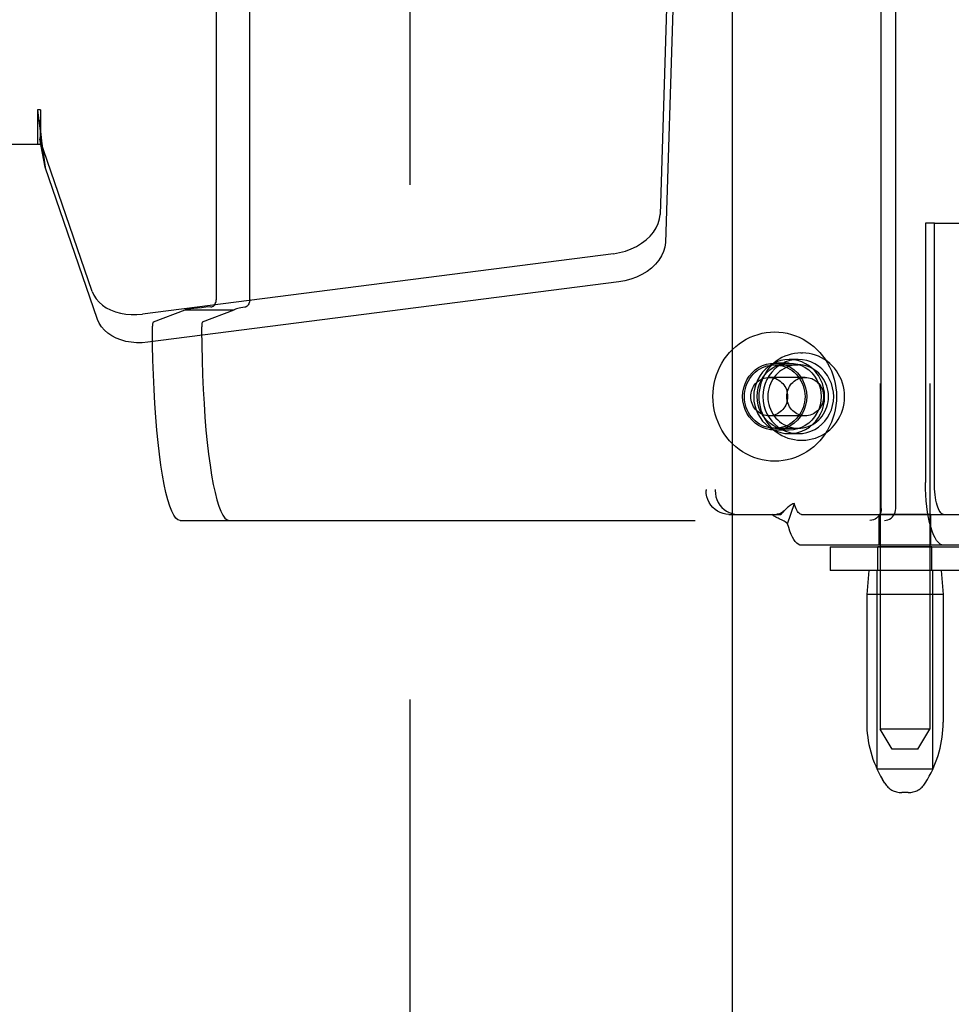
# Model space of a CAD drawing. Header units: inches. Extents: x 0 to 236, y 0 to 153.
# Tile 8 of 36: x 75.4 to 77.75, y 49.36 to 51.84. Entities that reach past the tile are written whole.
import ezdxf

# ---------------------------------------------------------------- set-up
doc = ezdxf.new("R2010")
doc.units = ezdxf.units.IN
doc.header["$LTSCALE"] = 12.986111
doc.header["$MEASUREMENT"] = 0
doc.linetypes.add('HIDDEN', pattern=[0.2, 0.1, -0.1])
doc.layers.get('0').update_dxf_attribs({"linetype": 'CONTINUOUS'})
doc.layers.add('02___PRT_ALL_AXES', color=7, linetype='CONTINUOUS')
doc.layers.add('DEFAULT_2', color=8, linetype='HIDDEN')

msp = doc.modelspace()

# ---------------------------------------------------------------- linework, layer by layer
at = {"color": 3, "linetype": 'Continuous'}
msp.add_line((77.1993, 92.0996), (77.1993, 11.8076), dxfattribs=at)
at = {"layer": '02___PRT_ALL_AXES', "color": 8, "linetype": 'HIDDEN'}
for p, q in [((77.5721, 53.5228), (77.5721, 50.0536)), ((77.6971, 53.5228), (77.6971, 50.0536)), ((77.3723, 51.0026), (77.3761, 51.0026)), ((77.3427, 50.9771), (77.3061, 50.9771)), ((77.3655, 50.9861), (77.3427, 50.9861)), ((77.3427, 50.8081), (77.3061, 50.8081)), ((77.3655, 50.7991), (77.3427, 50.7991)), ((77.3723, 50.7826), (77.3761, 50.7826)), ((77.5696, 50.5176), (77.5696, 50.5956)), ((77.6996, 50.5956), (77.5696, 50.5956)), ((77.6996, 50.5176), (77.6996, 50.5956)), ((77.6996, 50.5176), (77.5696, 50.5176)), ((77.5666, 50.4536), (77.5666, 50.5136)), ((77.7026, 50.5136), (77.5666, 50.5136)), ((77.7026, 50.4536), (77.7026, 50.5136)), ((77.7026, 50.4536), (77.5666, 50.4536)), ((77.5381, 50.3936), (77.5381, 50.0712)), ((77.7311, 50.3936), (77.7311, 50.0712))]:
    msp.add_line(p, q, dxfattribs=at)
for points in [[(77.3061, 50.8081), (77.2955, 50.8089), (77.2852, 50.811), (77.2752, 50.8146), (77.2657, 50.8195), (77.2569, 50.8256), (77.249, 50.8329), (77.242, 50.8412), (77.2361, 50.8504), (77.2315, 50.8603), (77.2281, 50.8708), (77.226, 50.8816), (77.2253, 50.8926), (77.226, 50.9037), (77.2281, 50.9145), (77.2315, 50.925), (77.2361, 50.9349), (77.242, 50.9441), (77.249, 50.9524), (77.2569, 50.9597), (77.2657, 50.9658), (77.2752, 50.9707), (77.2852, 50.9743), (77.2955, 50.9764), (77.3061, 50.9771)], [(77.3427, 50.9861), (77.3318, 50.9854), (77.3213, 50.9834), (77.311, 50.9801), (77.3011, 50.9754), (77.2919, 50.9696), (77.2834, 50.9626), (77.2758, 50.9546), (77.2691, 50.9458), (77.2635, 50.9361), (77.2591, 50.9258), (77.2559, 50.915), (77.2539, 50.9039), (77.2533, 50.8926), (77.2539, 50.8814), (77.2559, 50.8703), (77.2591, 50.8595), (77.2635, 50.8492), (77.2691, 50.8395), (77.2758, 50.8306), (77.2834, 50.8227), (77.2919, 50.8157), (77.3011, 50.8099), (77.311, 50.8052), (77.3213, 50.8019), (77.3318, 50.7998), (77.3427, 50.7991)], [(77.3427, 50.8081), (77.332, 50.8089), (77.3218, 50.811), (77.3118, 50.8146), (77.3023, 50.8195), (77.2935, 50.8256), (77.2855, 50.8329), (77.2786, 50.8412), (77.2727, 50.8504), (77.268, 50.8603), (77.2646, 50.8708), (77.2626, 50.8816), (77.2619, 50.8926), (77.2626, 50.9037), (77.2646, 50.9145), (77.268, 50.925), (77.2727, 50.9349), (77.2786, 50.9441), (77.2855, 50.9524), (77.2935, 50.9597), (77.3023, 50.9658), (77.3118, 50.9707), (77.3218, 50.9743), (77.332, 50.9764), (77.3427, 50.9771)], [(77.3655, 50.9861), (77.3546, 50.9854), (77.3441, 50.9834), (77.3338, 50.9801), (77.3239, 50.9754), (77.3147, 50.9696), (77.3062, 50.9626), (77.2986, 50.9546), (77.2919, 50.9458), (77.2863, 50.9361), (77.2819, 50.9258), (77.2787, 50.915), (77.2767, 50.9039), (77.2761, 50.8926), (77.2767, 50.8814), (77.2787, 50.8703), (77.2819, 50.8595), (77.2863, 50.8492), (77.2919, 50.8395), (77.2986, 50.8306), (77.3062, 50.8227), (77.3147, 50.8157), (77.3239, 50.8099), (77.3338, 50.8052), (77.3441, 50.8019), (77.3546, 50.7998), (77.3655, 50.7991)], [(77.3655, 50.9726), (77.3592, 50.9724), (77.3529, 50.9716), (77.3467, 50.9702), (77.3406, 50.9683), (77.3347, 50.9659), (77.3291, 50.963), (77.3236, 50.9596), (77.3185, 50.9558), (77.3137, 50.9515), (77.3092, 50.9468), (77.3051, 50.9418), (77.3014, 50.9364), (77.2982, 50.9307), (77.2954, 50.9248), (77.2931, 50.9186), (77.2913, 50.9123), (77.29, 50.9058), (77.2892, 50.8993), (77.289, 50.8926)], [(77.3061, 50.9771), (77.3168, 50.9764), (77.327, 50.9743), (77.337, 50.9707), (77.3465, 50.9658), (77.3553, 50.9597), (77.3633, 50.9524), (77.3702, 50.9441), (77.3761, 50.9349), (77.3808, 50.925), (77.3842, 50.9145), (77.3862, 50.9037), (77.3869, 50.8926), (77.3862, 50.8816), (77.3842, 50.8708), (77.3808, 50.8603), (77.3761, 50.8504), (77.3702, 50.8412), (77.3633, 50.8329), (77.3553, 50.8256), (77.3465, 50.8195), (77.337, 50.8146), (77.327, 50.811), (77.3168, 50.8089), (77.3061, 50.8081)], [(77.3427, 50.7991), (77.3535, 50.7998), (77.3641, 50.8019), (77.3744, 50.8052), (77.3842, 50.8099), (77.3935, 50.8157), (77.402, 50.8227), (77.4096, 50.8306), (77.4163, 50.8395), (77.4218, 50.8492), (77.4263, 50.8595), (77.4295, 50.8703), (77.4314, 50.8814), (77.4321, 50.8926), (77.4314, 50.9039), (77.4295, 50.915), (77.4263, 50.9258), (77.4218, 50.9361), (77.4163, 50.9458), (77.4096, 50.9546), (77.402, 50.9626), (77.3935, 50.9696), (77.3842, 50.9754), (77.3744, 50.9801), (77.3641, 50.9834), (77.3535, 50.9854), (77.3427, 50.9861)], [(77.3427, 50.9771), (77.3533, 50.9764), (77.3636, 50.9743), (77.3736, 50.9707), (77.3831, 50.9658), (77.3919, 50.9597), (77.3998, 50.9524), (77.4068, 50.9441), (77.4127, 50.9349), (77.4173, 50.925), (77.4207, 50.9145), (77.4228, 50.9037), (77.4235, 50.8926), (77.4228, 50.8816), (77.4207, 50.8708), (77.4173, 50.8603), (77.4127, 50.8504), (77.4068, 50.8412), (77.3998, 50.8329), (77.3919, 50.8256), (77.3831, 50.8195), (77.3736, 50.8146), (77.3636, 50.811), (77.3533, 50.8089), (77.3427, 50.8081)], [(77.3655, 50.7991), (77.3763, 50.7998), (77.3869, 50.8019), (77.3972, 50.8052), (77.407, 50.8099), (77.4163, 50.8157), (77.4248, 50.8227), (77.4324, 50.8306), (77.4391, 50.8395), (77.4446, 50.8492), (77.4491, 50.8595), (77.4523, 50.8703), (77.4542, 50.8814), (77.4549, 50.8926), (77.4542, 50.9039), (77.4523, 50.915), (77.4491, 50.9258), (77.4446, 50.9361), (77.4391, 50.9458), (77.4324, 50.9546), (77.4248, 50.9626), (77.4163, 50.9696), (77.407, 50.9754), (77.3972, 50.9801), (77.3869, 50.9834), (77.3763, 50.9854), (77.3655, 50.9861)], [(77.442, 50.8926), (77.4417, 50.8993), (77.4409, 50.9058), (77.4396, 50.9123), (77.4378, 50.9186), (77.4355, 50.9248), (77.4328, 50.9307), (77.4295, 50.9364), (77.4259, 50.9418), (77.4218, 50.9468), (77.4173, 50.9515), (77.4125, 50.9558), (77.4073, 50.9596), (77.4019, 50.963), (77.3962, 50.9659), (77.3903, 50.9683), (77.3843, 50.9702), (77.3781, 50.9716), (77.3718, 50.9724), (77.3655, 50.9726)], [(77.289, 50.8926), (77.2892, 50.886), (77.29, 50.8795), (77.2913, 50.873), (77.2931, 50.8667), (77.2954, 50.8605), (77.2982, 50.8546), (77.3014, 50.8489), (77.3051, 50.8435), (77.3092, 50.8385), (77.3137, 50.8338), (77.3185, 50.8295), (77.3236, 50.8257), (77.3291, 50.8223), (77.3347, 50.8194), (77.3406, 50.817), (77.3467, 50.8151), (77.3529, 50.8137), (77.3592, 50.8129), (77.3655, 50.8126)], [(77.3655, 50.8126), (77.3718, 50.8129), (77.3781, 50.8137), (77.3843, 50.8151), (77.3903, 50.817), (77.3962, 50.8194), (77.4019, 50.8223), (77.4073, 50.8257), (77.4125, 50.8295), (77.4173, 50.8338), (77.4218, 50.8385), (77.4259, 50.8435), (77.4295, 50.8489), (77.4328, 50.8546), (77.4355, 50.8605), (77.4378, 50.8667), (77.4396, 50.873), (77.4409, 50.8795), (77.4417, 50.886), (77.442, 50.8926)]]:
    msp.add_lwpolyline(points, dxfattribs=at)
at = {"layer": 'DEFAULT_2', "color": 8, "linetype": 'HIDDEN'}
for p, q in [((76.3868, 12.4686), (76.3868, 91.4386)), ((77.5748, 50.6101), (77.5748, 53.3001)), ((77.6114, 50.6101), (77.6114, 53.3001)), ((77.1332, 53.2556), (77.1332, 50.6556)), ((77.156, 53.2556), (77.156, 50.6556)), ((75.8983, 51.1386), (75.8983, 52.7717)), ((75.9826, 51.1378), (75.9826, 52.7725)), ((77.0362, 51.9672), (77.0171, 51.3521)), ((77.0498, 51.8962), (77.0306, 51.2811)), ((75.4471, 51.6161), (75.4471, 51.5286)), ((75.4548, 51.6161), (75.4471, 51.6161)), ((75.4548, 51.6161), (75.4548, 51.5286)), ((75.5853, 51.1581), (75.4534, 51.542)), ((75.4669, 51.4709), (75.4534, 51.542)), ((75.4548, 51.5286), (75.1338, 51.5286)), ((75.4627, 51.5014), (75.4669, 51.4709)), ((75.5988, 51.0871), (75.4669, 51.4709)), ((77.686, 51.3301), (77.686, 50.6756)), ((77.7088, 51.3301), (77.686, 51.3301)), ((77.7088, 50.6756), (77.7088, 51.3301)), ((77.7088, 51.3301), (78.294, 51.3301)), ((76.8996, 51.2531), (75.7121, 51.1006)), ((76.9131, 51.182), (75.7257, 51.0296)), ((75.7399, 51.0812), (75.8194, 51.1111)), ((75.8194, 51.1111), (75.9432, 51.1111)), ((75.8636, 51.0812), (75.9432, 51.1111)), ((77.3061, 50.9726), (77.3655, 50.9726)), ((77.383, 50.9411), (77.2924, 50.9411)), ((77.383, 50.8441), (77.2924, 50.8441)), ((77.3061, 50.8126), (77.3655, 50.8126)), ((77.3387, 50.5719), (77.3559, 50.6231)), ((77.1906, 50.5956), (77.2134, 50.5956)), ((77.2134, 50.5956), (77.3218, 50.5956)), ((77.3329, 50.6071), (77.3323, 50.6066)), ((77.3736, 50.5956), (77.8376, 50.5956)), ((75.8068, 50.5801), (77.5827, 50.5801)), ((77.8376, 50.5176), (77.3736, 50.5176)), ((77.4458, 50.5136), (77.4458, 50.4536)), ((77.4458, 50.5136), (77.8558, 50.5136)), ((77.8558, 50.4536), (77.4458, 50.4536)), ((77.5431, 50.4536), (77.5381, 50.3936)), ((77.5646, 49.9536), (77.5646, 50.4536)), ((77.7046, 49.9536), (77.7046, 50.4536)), ((77.7261, 50.4536), (77.7311, 50.3936)), ((77.7311, 50.3936), (77.5381, 50.3936)), ((77.6021, 50.0036), (77.5721, 50.0536)), ((77.6971, 50.0536), (77.5721, 50.0536)), ((77.6671, 50.0036), (77.6971, 50.0536)), ((77.6671, 50.0036), (77.6021, 50.0036)), ((77.5646, 49.9536), (77.7046, 49.9536)), ((77.5835, 49.9179), (77.578, 49.9271)), ((77.6857, 49.9179), (77.6912, 49.9271)), ((77.6428, 49.8936), (77.6264, 49.8936))]:
    msp.add_line(p, q, dxfattribs=at)
for points in [[(75.4471, 51.6161), (75.4496, 51.5959), (75.4523, 51.5759), (75.4549, 51.5562), (75.4576, 51.5371), (75.4627, 51.5014)], [(75.4548, 51.6161), (75.4546, 51.6058), (75.4543, 51.5759)], [(75.4616, 51.5091), (75.4601, 51.5201), (75.4579, 51.5374), (75.4562, 51.5534), (75.4551, 51.5679), (75.4545, 51.5807), (75.4544, 51.5884)], [(75.4543, 51.5759), (75.4542, 51.5665), (75.454, 51.5576)], [(75.454, 51.5576), (75.4538, 51.5522), (75.4537, 51.5495), (75.4536, 51.5469), (75.4535, 51.5444), (75.4534, 51.542)], [(76.8996, 51.2531), (76.915, 51.2558), (76.9299, 51.2598), (76.9443, 51.2651), (76.958, 51.2716), (76.9706, 51.2793), (76.9821, 51.2879), (76.9921, 51.2974), (77.0006, 51.3076), (77.0075, 51.3183), (77.0125, 51.3294), (77.0157, 51.3407), (77.0171, 51.3521)], [(77.0306, 51.2811), (77.0293, 51.2696), (77.0261, 51.2584), (77.021, 51.2473), (77.0142, 51.2365), (77.0056, 51.2263), (76.9956, 51.2169), (76.9842, 51.2082), (76.9715, 51.2006), (76.9579, 51.1941), (76.9435, 51.1887), (76.9286, 51.1847), (76.9131, 51.182)], [(75.5853, 51.1581), (75.5895, 51.1485), (75.5952, 51.1395), (75.6024, 51.1311), (75.6109, 51.1235), (75.6207, 51.1168), (75.6317, 51.1111), (75.6436, 51.1065), (75.6564, 51.1029), (75.6698, 51.1005), (75.6837, 51.0993), (75.6977, 51.0994), (75.7121, 51.1006)], [(75.8846, 51.1187), (75.8867, 51.119), (75.8888, 51.1198), (75.8907, 51.1211), (75.8926, 51.1227), (75.8942, 51.1248), (75.8956, 51.1272), (75.8968, 51.1298), (75.8976, 51.1327), (75.8981, 51.1356), (75.8983, 51.1386)], [(75.9826, 51.1378), (75.9825, 51.1349), (75.982, 51.132), (75.9812, 51.1292), (75.9801, 51.1266), (75.9788, 51.1243), (75.9773, 51.1222), (75.9756, 51.1206), (75.9738, 51.1193), (75.9719, 51.1184), (75.9701, 51.1179)], [(75.8846, 51.1187), (75.8721, 51.1178), (75.8606, 51.1169), (75.8504, 51.116), (75.8415, 51.1151), (75.8339, 51.1141), (75.8276, 51.1131), (75.8228, 51.1121), (75.8194, 51.1111)], [(75.9701, 51.1179), (75.9649, 51.1171), (75.9602, 51.1163), (75.9561, 51.1155), (75.9524, 51.1146), (75.9493, 51.1138), (75.9467, 51.1129), (75.9446, 51.112), (75.9432, 51.1111)], [(75.7257, 51.0296), (75.7113, 51.0283), (75.6972, 51.0283), (75.6833, 51.0295), (75.6699, 51.0319), (75.6572, 51.0354), (75.6452, 51.0401), (75.6343, 51.0458), (75.6245, 51.0525), (75.6159, 51.0601), (75.6087, 51.0684), (75.6031, 51.0774), (75.5988, 51.0871)], [(75.7372, 51.0604), (75.7372, 51.0635), (75.7373, 51.0666), (75.7375, 51.0695), (75.7377, 51.0722), (75.7379, 51.0747), (75.7383, 51.0768), (75.7386, 51.0785), (75.739, 51.0799), (75.7394, 51.0807), (75.7399, 51.0812)], [(75.8636, 51.0812), (75.8632, 51.0807), (75.8628, 51.0799), (75.8624, 51.0785), (75.862, 51.0768), (75.8617, 51.0747), (75.8615, 51.0722), (75.8613, 51.0695), (75.8611, 51.0666), (75.861, 51.0635), (75.861, 51.0604)], [(75.8068, 50.5801), (75.8014, 50.5816), (75.7961, 50.586), (75.7909, 50.5933), (75.7858, 50.6034), (75.7808, 50.6164), (75.7759, 50.632), (75.7712, 50.6503), (75.7667, 50.6711), (75.7625, 50.6943), (75.7585, 50.7197), (75.7548, 50.7473), (75.7514, 50.7768), (75.7484, 50.8081), (75.7456, 50.841), (75.7433, 50.8753), (75.7413, 50.9108), (75.7397, 50.9473), (75.7384, 50.9845), (75.7376, 51.0222), (75.7372, 51.0604)], [(75.861, 51.0604), (75.8614, 51.0222), (75.8622, 50.9845), (75.8635, 50.9473), (75.8651, 50.9108), (75.8671, 50.8753), (75.8694, 50.841), (75.8721, 50.8081), (75.8752, 50.7768), (75.8786, 50.7473), (75.8823, 50.7197), (75.8863, 50.6943), (75.8905, 50.6711), (75.895, 50.6503), (75.8997, 50.632), (75.9045, 50.6164), (75.9096, 50.6034), (75.9147, 50.5933), (75.9199, 50.586), (75.9252, 50.5816), (75.9305, 50.5801)], [(77.1502, 50.8926), (77.1506, 50.9038), (77.1517, 50.9148), (77.1535, 50.9258), (77.156, 50.9366), (77.1592, 50.9472), (77.1632, 50.9576), (77.1677, 50.9676), (77.1729, 50.9773), (77.1788, 50.9866), (77.1852, 50.9955), (77.1922, 51.0039), (77.1997, 51.0118), (77.2078, 51.0191), (77.2162, 51.0258), (77.2251, 51.0319), (77.2344, 51.0374), (77.244, 51.0422), (77.2539, 51.0462), (77.2641, 51.0496), (77.2744, 51.0522), (77.2849, 51.0541), (77.2955, 51.0553), (77.3061, 51.0556), (77.3168, 51.0553), (77.3274, 51.0541), (77.3378, 51.0522), (77.3482, 51.0496), (77.3583, 51.0462), (77.3682, 51.0422), (77.3778, 51.0374), (77.3871, 51.0319), (77.396, 51.0258), (77.4045, 51.0191), (77.4125, 51.0118), (77.42, 51.0039), (77.427, 50.9955), (77.4335, 50.9866), (77.4393, 50.9773), (77.4445, 50.9676), (77.4491, 50.9576), (77.453, 50.9472), (77.4562, 50.9366), (77.4587, 50.9258), (77.4606, 50.9148), (77.4616, 50.9038), (77.462, 50.8926)], [(77.3723, 51.0026), (77.3641, 51.0023), (77.3558, 51.0013), (77.3477, 50.9996), (77.3397, 50.9973), (77.3319, 50.9943), (77.3243, 50.9908), (77.317, 50.9866), (77.3101, 50.9818), (77.3035, 50.9765), (77.2974, 50.9706), (77.2917, 50.9643), (77.2865, 50.9575), (77.2819, 50.9503), (77.2778, 50.9427), (77.2743, 50.9349), (77.2714, 50.9268), (77.2691, 50.9184), (77.2674, 50.9099), (77.2665, 50.9013), (77.2661, 50.8926)], [(77.4824, 50.8926), (77.482, 50.9013), (77.4811, 50.9099), (77.4794, 50.9184), (77.4771, 50.9268), (77.4742, 50.9349), (77.4707, 50.9428), (77.4666, 50.9503), (77.462, 50.9575), (77.4568, 50.9643), (77.4511, 50.9706), (77.445, 50.9764), (77.4384, 50.9818), (77.4315, 50.9865), (77.4242, 50.9907), (77.4167, 50.9943), (77.4089, 50.9973), (77.4009, 50.9996), (77.3927, 51.0013), (77.3844, 51.0023), (77.3761, 51.0026)], [(77.2296, 50.8926), (77.2299, 50.8996), (77.2308, 50.9065), (77.2322, 50.9134), (77.2342, 50.92), (77.2368, 50.9265), (77.2399, 50.9326), (77.2435, 50.9385), (77.2475, 50.9441), (77.252, 50.9492), (77.257, 50.9539), (77.2622, 50.9582), (77.2679, 50.9619), (77.2738, 50.9651), (77.28, 50.9678), (77.2863, 50.9699), (77.2928, 50.9714), (77.2995, 50.9723), (77.3061, 50.9726)], [(77.3061, 50.9726), (77.3128, 50.9723), (77.3194, 50.9714), (77.3259, 50.9699), (77.3323, 50.9678), (77.3385, 50.9651), (77.3444, 50.9619), (77.35, 50.9582), (77.3553, 50.9539), (77.3602, 50.9492), (77.3647, 50.9441), (77.3688, 50.9385), (77.3724, 50.9326), (77.3755, 50.9265), (77.378, 50.92), (77.38, 50.9134), (77.3815, 50.9065), (77.3823, 50.8996), (77.3826, 50.8926)], [(77.246, 50.8926), (77.2462, 50.8971), (77.2468, 50.9016), (77.2478, 50.9059), (77.2491, 50.9102), (77.2509, 50.9143), (77.253, 50.9182), (77.2554, 50.9219), (77.2581, 50.9253), (77.2611, 50.9285), (77.2644, 50.9314), (77.268, 50.9339), (77.2717, 50.9361), (77.2756, 50.9379), (77.2797, 50.9393), (77.2839, 50.9403), (77.2881, 50.9409), (77.2924, 50.9411)], [(77.2924, 50.9411), (77.2967, 50.9409), (77.3009, 50.9403), (77.3051, 50.9393), (77.3091, 50.9379), (77.3131, 50.9361), (77.3168, 50.9339), (77.3203, 50.9314), (77.3236, 50.9285), (77.3267, 50.9253), (77.3294, 50.9219), (77.3318, 50.9182), (77.3339, 50.9143), (77.3356, 50.9102), (77.337, 50.9059), (77.338, 50.9016), (77.3386, 50.8971), (77.3388, 50.8926)], [(77.3366, 50.8926), (77.3368, 50.8971), (77.3374, 50.9016), (77.3384, 50.9059), (77.3398, 50.9102), (77.3415, 50.9143), (77.3436, 50.9182), (77.346, 50.9219), (77.3487, 50.9253), (77.3518, 50.9285), (77.3551, 50.9314), (77.3586, 50.9339), (77.3623, 50.9361), (77.3663, 50.9379), (77.3703, 50.9393), (77.3745, 50.9403), (77.3787, 50.9409), (77.383, 50.9411)], [(77.383, 50.9411), (77.3873, 50.9409), (77.3915, 50.9403), (77.3957, 50.9393), (77.3998, 50.9379), (77.4037, 50.9361), (77.4074, 50.9339), (77.411, 50.9314), (77.4143, 50.9285), (77.4173, 50.9253), (77.42, 50.9219), (77.4225, 50.9182), (77.4245, 50.9143), (77.4263, 50.9102), (77.4276, 50.9059), (77.4286, 50.9016), (77.4292, 50.8971), (77.4294, 50.8926)], [(77.462, 50.8926), (77.4616, 50.8815), (77.4606, 50.8705), (77.4587, 50.8595), (77.4562, 50.8487), (77.453, 50.8381), (77.4491, 50.8277), (77.4445, 50.8177), (77.4393, 50.808), (77.4335, 50.7986), (77.427, 50.7898), (77.42, 50.7814), (77.4125, 50.7735), (77.4045, 50.7662), (77.396, 50.7595), (77.3871, 50.7534), (77.3778, 50.7479), (77.3682, 50.7431), (77.3583, 50.7391), (77.3482, 50.7357), (77.3378, 50.7331), (77.3274, 50.7312), (77.3168, 50.73), (77.3061, 50.7296), (77.2955, 50.73), (77.2849, 50.7312), (77.2744, 50.7331), (77.2641, 50.7357), (77.2539, 50.7391), (77.244, 50.7431), (77.2344, 50.7479), (77.2251, 50.7534), (77.2162, 50.7595), (77.2078, 50.7662), (77.1997, 50.7735), (77.1922, 50.7814), (77.1852, 50.7898), (77.1788, 50.7986), (77.1729, 50.808), (77.1677, 50.8177), (77.1632, 50.8277), (77.1592, 50.8381), (77.156, 50.8487), (77.1535, 50.8595), (77.1517, 50.8705), (77.1506, 50.8815), (77.1502, 50.8926)], [(77.3061, 50.8126), (77.2995, 50.813), (77.2928, 50.8139), (77.2863, 50.8154), (77.28, 50.8175), (77.2738, 50.8201), (77.2679, 50.8234), (77.2622, 50.8271), (77.257, 50.8314), (77.252, 50.8361), (77.2475, 50.8412), (77.2435, 50.8468), (77.2399, 50.8526), (77.2368, 50.8588), (77.2342, 50.8653), (77.2322, 50.8719), (77.2308, 50.8788), (77.2299, 50.8856), (77.2296, 50.8926)], [(77.2924, 50.8441), (77.2881, 50.8444), (77.2839, 50.845), (77.2797, 50.846), (77.2756, 50.8474), (77.2717, 50.8492), (77.268, 50.8514), (77.2644, 50.8539), (77.2611, 50.8568), (77.2581, 50.86), (77.2554, 50.8634), (77.253, 50.8671), (77.2509, 50.871), (77.2491, 50.8751), (77.2478, 50.8794), (77.2468, 50.8837), (77.2462, 50.8882), (77.246, 50.8926)], [(77.2661, 50.8926), (77.2665, 50.884), (77.2674, 50.8754), (77.2691, 50.8669), (77.2714, 50.8585), (77.2743, 50.8504), (77.2778, 50.8425), (77.2819, 50.835), (77.2865, 50.8278), (77.2917, 50.821), (77.2974, 50.8147), (77.3035, 50.8088), (77.3101, 50.8035), (77.317, 50.7987), (77.3243, 50.7945), (77.3318, 50.791), (77.3396, 50.788), (77.3476, 50.7857), (77.3558, 50.784), (77.364, 50.783), (77.3723, 50.7826)], [(77.3388, 50.8926), (77.3386, 50.8882), (77.338, 50.8837), (77.337, 50.8794), (77.3356, 50.8751), (77.3339, 50.871), (77.3318, 50.8671), (77.3294, 50.8634), (77.3267, 50.86), (77.3236, 50.8568), (77.3203, 50.8539), (77.3168, 50.8514), (77.3131, 50.8492), (77.3091, 50.8474), (77.3051, 50.846), (77.3009, 50.845), (77.2967, 50.8444), (77.2924, 50.8441)], [(77.3826, 50.8926), (77.3823, 50.8856), (77.3815, 50.8788), (77.38, 50.8719), (77.378, 50.8653), (77.3755, 50.8588), (77.3724, 50.8526), (77.3688, 50.8468), (77.3647, 50.8412), (77.3602, 50.8361), (77.3553, 50.8314), (77.35, 50.8271), (77.3444, 50.8234), (77.3385, 50.8201), (77.3323, 50.8175), (77.3259, 50.8154), (77.3194, 50.8139), (77.3128, 50.813), (77.3061, 50.8126)], [(77.383, 50.8441), (77.3787, 50.8444), (77.3745, 50.845), (77.3703, 50.846), (77.3663, 50.8474), (77.3623, 50.8492), (77.3586, 50.8514), (77.3551, 50.8539), (77.3518, 50.8568), (77.3487, 50.86), (77.346, 50.8634), (77.3436, 50.8671), (77.3415, 50.871), (77.3398, 50.8751), (77.3384, 50.8794), (77.3374, 50.8837), (77.3368, 50.8882), (77.3366, 50.8926)], [(77.3761, 50.7826), (77.3844, 50.783), (77.3927, 50.784), (77.4008, 50.7857), (77.4088, 50.788), (77.4166, 50.7909), (77.4242, 50.7945), (77.4315, 50.7987), (77.4384, 50.8035), (77.445, 50.8088), (77.4511, 50.8147), (77.4568, 50.821), (77.462, 50.8278), (77.4666, 50.835), (77.4707, 50.8426), (77.4742, 50.8504), (77.4771, 50.8585), (77.4794, 50.8669), (77.4811, 50.8754), (77.482, 50.884), (77.4824, 50.8926)], [(77.4294, 50.8926), (77.4292, 50.8882), (77.4286, 50.8837), (77.4276, 50.8794), (77.4263, 50.8751), (77.4245, 50.871), (77.4225, 50.8671), (77.42, 50.8634), (77.4173, 50.86), (77.4143, 50.8568), (77.411, 50.8539), (77.4074, 50.8514), (77.4037, 50.8492), (77.3998, 50.8474), (77.3957, 50.846), (77.3915, 50.845), (77.3873, 50.8444), (77.383, 50.8441)], [(77.7322, 50.5176), (77.7276, 50.5184), (77.7232, 50.5207), (77.7188, 50.5245), (77.7145, 50.5297), (77.7104, 50.5363), (77.7065, 50.5443), (77.7029, 50.5535), (77.6995, 50.5639), (77.6965, 50.5754), (77.6938, 50.5879), (77.6914, 50.6012), (77.6895, 50.6152), (77.688, 50.6298), (77.6869, 50.6448), (77.6862, 50.6601), (77.686, 50.6756)], [(77.7322, 50.5956), (77.7299, 50.596), (77.7276, 50.5972), (77.7254, 50.5991), (77.7232, 50.6017), (77.7212, 50.6051), (77.7192, 50.6091), (77.7173, 50.6138), (77.7156, 50.6191), (77.7141, 50.6249), (77.7127, 50.6312), (77.7116, 50.6379), (77.7106, 50.645), (77.7098, 50.6524), (77.7092, 50.66), (77.7089, 50.6678), (77.7088, 50.6756)], [(77.1906, 50.5956), (77.1831, 50.5962), (77.1758, 50.5977), (77.1687, 50.6002), (77.1619, 50.6037), (77.1557, 50.6081), (77.15, 50.6132), (77.1451, 50.6191), (77.1409, 50.6256), (77.1376, 50.6327), (77.1352, 50.6401), (77.1337, 50.6478), (77.1332, 50.6556)], [(77.156, 50.6556), (77.1566, 50.6478), (77.158, 50.6401), (77.1604, 50.6327), (77.1637, 50.6256), (77.1679, 50.6191), (77.1729, 50.6132), (77.1785, 50.6081), (77.1847, 50.6037), (77.1915, 50.6002), (77.1986, 50.5977), (77.2059, 50.5962), (77.2134, 50.5956)], [(77.3559, 50.6231), (77.3538, 50.6225), (77.3517, 50.6218), (77.3496, 50.6208), (77.3475, 50.6196), (77.3452, 50.6182), (77.343, 50.6165), (77.3409, 50.6148), (77.3388, 50.613), (77.3367, 50.611), (77.3345, 50.6089), (77.3329, 50.6071)], [(77.3736, 50.5956), (77.3716, 50.5959), (77.3696, 50.5968), (77.3676, 50.5983), (77.3657, 50.6003), (77.3639, 50.6028), (77.3621, 50.6059), (77.3604, 50.6095), (77.3588, 50.6136), (77.3573, 50.6181), (77.3559, 50.6231)], [(77.3387, 50.5719), (77.3358, 50.5743), (77.3328, 50.5764), (77.3297, 50.5784), (77.3267, 50.5801), (77.3237, 50.5816), (77.3207, 50.583), (77.3178, 50.5844), (77.315, 50.5857), (77.312, 50.5872), (77.3091, 50.5887), (77.3062, 50.5904), (77.3035, 50.5922), (77.3011, 50.5939), (77.299, 50.5956)], [(77.3329, 50.6071), (77.3303, 50.6046), (77.3279, 50.6026), (77.3255, 50.6008), (77.3231, 50.5992), (77.3207, 50.5979), (77.3182, 50.5969), (77.3155, 50.5962), (77.3127, 50.5957), (77.311, 50.5956)], [(77.3323, 50.6066), (77.3257, 50.5996), (77.3237, 50.5976), (77.3218, 50.5956)], [(77.5748, 50.6101), (77.5745, 50.6054), (77.5734, 50.6009), (77.5717, 50.5965), (77.5694, 50.5925), (77.5664, 50.5889), (77.563, 50.5859), (77.5592, 50.5834), (77.555, 50.5816), (77.5507, 50.5805), (77.5462, 50.5801)], [(77.5827, 50.5801), (77.5872, 50.5805), (77.5916, 50.5816), (77.5957, 50.5834), (77.5996, 50.5859), (77.603, 50.5889), (77.6059, 50.5925), (77.6083, 50.5965), (77.61, 50.6009), (77.611, 50.6054), (77.6114, 50.6101)], [(77.3736, 50.5176), (77.3696, 50.5182), (77.3657, 50.52), (77.3619, 50.5228), (77.3581, 50.5268), (77.3544, 50.5319), (77.3509, 50.538), (77.3476, 50.5451), (77.3444, 50.5531), (77.3415, 50.5621), (77.3387, 50.5719)]]:
    msp.add_lwpolyline(points, dxfattribs=at)
for centre, radius, start, end in [((77.8181, 50.0712), 0.28, 180, 210.9637), ((77.4511, 50.0712), 0.28, 329.0363, 360), ((77.6264, 49.9436), 0.05, 210.9637, 270), ((77.6428, 49.9436), 0.05, 270, 329.0363)]:
    msp.add_arc(centre, radius, start, end, dxfattribs=at)

doc.saveas('drawing.dxf')
